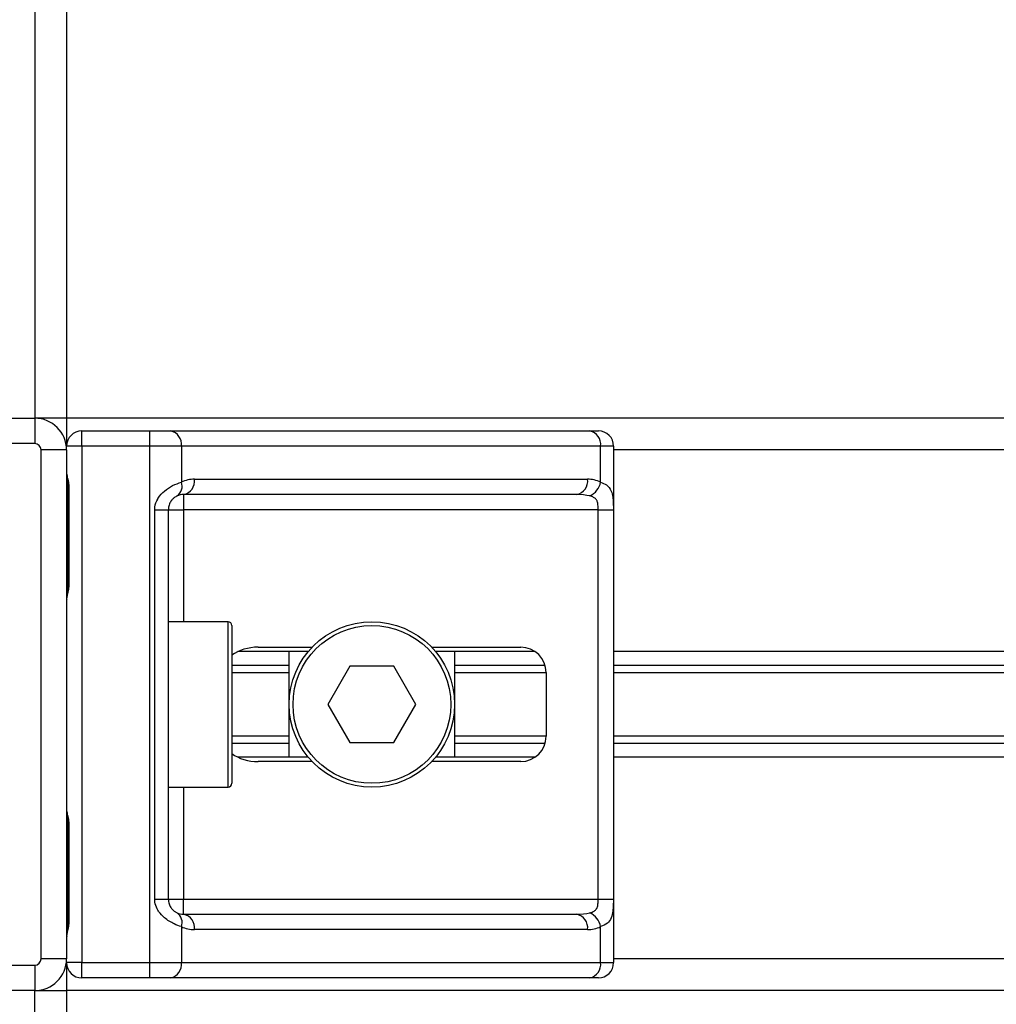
# Model space of a CAD drawing. Header units: millimetres. Extents: x 0 to 420, y 0 to 297.
# Tile 14 of 77: x 95.79 to 103.48, y 180.51 to 188.26. Entities that reach past the tile are written whole.
import ezdxf

# ---------------------------------------------------------------- set-up
doc = ezdxf.new("R2010")
doc.units = ezdxf.units.MM

msp = doc.modelspace()

# ---------------------------------------------------------------- linework, layer by layer
at = {"color": 7, "linetype": 'Continuous', "lineweight": 25}
for p, q in [((95.9103, 248.2529), (95.9103, 185.1245)), ((96.1608, 248.2529), (96.1608, 185.1245)), ((91.9021, 185.1245), (95.9103, 185.1245)), ((96.1608, 185.1245), (95.9103, 185.1245)), ((95.9103, 185.1245), (95.9103, 184.9241)), ((183.8392, 185.1245), (96.1608, 185.1245)), ((96.1608, 185.1245), (96.1608, 184.9041)), ((96.2811, 184.9041), (96.2811, 185.0243)), ((96.2811, 185.0243), (96.8172, 185.0243)), ((96.8172, 184.9041), (96.8172, 185.0243)), ((96.8172, 185.0243), (96.9801, 185.0243)), ((96.9801, 185.0243), (100.2818, 185.0243)), ((100.2818, 185.0243), (100.3493, 185.0243)), ((95.9103, 184.9241), (91.9021, 184.9241)), ((96.2811, 184.9041), (96.1608, 184.9041)), ((96.2811, 184.9041), (96.2811, 180.8358)), ((96.8172, 184.9041), (96.2811, 184.9041)), ((96.8172, 180.8358), (96.8172, 184.9041)), ((97.0652, 184.9041), (96.8172, 184.9041)), ((97.0652, 184.9041), (97.0652, 184.6206)), ((100.3669, 184.9041), (97.0652, 184.9041)), ((100.3669, 184.6206), (100.3669, 184.9041)), ((100.4696, 184.9041), (100.3669, 184.9041)), ((100.4696, 184.9041), (100.4696, 180.8358)), ((95.9604, 180.8659), (95.9604, 184.874)), ((96.1608, 184.874), (95.9604, 184.874)), ((96.1608, 184.874), (96.1608, 180.8659)), ((179.5304, 184.874), (100.4696, 184.874)), ((97.1677, 184.6435), (100.2643, 184.6435)), ((96.1716, 184.5734), (96.1716, 183.8219)), ((96.1716, 184.5734), (96.1792, 184.5734)), ((96.1792, 184.5734), (96.1792, 183.8219)), ((100.1793, 184.5233), (97.0827, 184.5233)), ((97.0827, 184.5233), (97.0827, 184.403)), ((96.8553, 181.3368), (96.8553, 184.403)), ((96.8553, 184.403), (96.9624, 184.403)), ((96.9624, 184.403), (96.9624, 181.3368)), ((96.9624, 184.403), (97.0827, 184.403)), ((100.348, 184.403), (97.0827, 184.403)), ((97.0827, 184.403), (97.0827, 183.5213)), ((100.348, 184.403), (100.4675, 184.403)), ((100.348, 181.3368), (100.348, 184.403)), ((100.4675, 184.403), (100.4675, 181.3368)), ((96.1716, 183.8219), (96.1792, 183.8219)), ((97.4334, 183.5213), (96.9624, 183.5213)), ((97.4334, 182.2186), (97.4334, 183.5213)), ((97.4635, 183.4912), (97.4635, 182.2487)), ((98.0644, 183.2858), (97.5108, 183.2858)), ((97.671, 183.3208), (98.0957, 183.3208)), ((97.9144, 182.4541), (97.9144, 183.2858)), ((99.0357, 183.3208), (99.7379, 183.3208)), ((99.8512, 183.2858), (99.067, 183.2858)), ((99.217, 183.2858), (99.217, 182.4541)), ((179.5304, 183.2858), (100.4696, 183.2858)), ((97.9144, 183.1772), (97.4635, 183.1772)), ((97.9144, 183.1196), (97.4635, 183.1196)), ((98.3921, 183.1705), (98.2186, 182.8699)), ((98.7393, 183.1705), (98.3921, 183.1705)), ((98.9128, 182.8699), (98.7393, 183.1705)), ((99.9302, 183.1772), (99.217, 183.1772)), ((99.9383, 183.1196), (99.217, 183.1196)), ((99.9383, 183.1204), (99.9383, 182.6194)), ((179.5304, 183.1772), (100.4696, 183.1772)), ((179.5304, 183.1196), (100.4696, 183.1196)), ((98.2186, 182.8699), (98.3921, 182.5693)), ((98.7393, 182.5693), (98.9128, 182.8699)), ((97.9144, 182.6202), (97.4635, 182.6202)), ((99.9383, 182.6202), (99.217, 182.6202)), ((179.5304, 182.6202), (100.4696, 182.6202)), ((97.9144, 182.5627), (97.4635, 182.5627)), ((98.3921, 182.5693), (98.7393, 182.5693)), ((99.9302, 182.5627), (99.217, 182.5627)), ((179.5304, 182.5627), (100.4696, 182.5627)), ((98.0644, 182.4541), (97.5108, 182.4541)), ((98.0957, 182.419), (97.671, 182.419)), ((99.7379, 182.419), (99.0357, 182.419)), ((99.8512, 182.4541), (99.067, 182.4541)), ((179.5304, 182.4541), (100.4696, 182.4541)), ((96.9624, 182.2186), (97.4334, 182.2186)), ((97.0827, 182.2186), (97.0827, 181.3368)), ((96.1716, 181.918), (96.1716, 181.1665)), ((96.1716, 181.918), (96.1792, 181.918)), ((96.1792, 181.918), (96.1792, 181.1665)), ((96.8553, 181.3368), (96.9624, 181.3368)), ((96.9624, 181.3368), (97.0827, 181.3368)), ((97.0827, 181.2166), (97.0827, 181.3368)), ((97.0827, 181.3368), (100.348, 181.3368)), ((100.348, 181.3368), (100.4675, 181.3368)), ((97.0827, 181.2166), (100.1793, 181.2166)), ((96.1716, 181.1665), (96.1792, 181.1665)), ((97.0652, 181.1193), (97.0652, 180.8358)), ((100.3669, 180.8358), (100.3669, 181.1193)), ((100.2643, 181.0963), (97.1677, 181.0963)), ((96.1608, 180.8659), (95.9604, 180.8659)), ((179.5304, 180.8659), (100.4696, 180.8659)), ((91.9021, 180.8158), (95.9103, 180.8158)), ((95.9103, 180.8158), (95.9103, 180.6153)), ((96.2811, 180.8358), (96.1608, 180.8358)), ((96.1608, 180.8358), (96.1608, 180.6153)), ((96.2811, 180.7155), (96.2811, 180.8358)), ((96.2811, 180.8358), (96.8172, 180.8358)), ((96.8172, 180.7155), (96.8172, 180.8358)), ((96.8172, 180.8358), (97.0652, 180.8358)), ((97.0652, 180.8358), (100.3669, 180.8358)), ((100.3669, 180.8358), (100.4696, 180.8358)), ((96.8172, 180.7155), (96.2811, 180.7155)), ((96.9801, 180.7155), (96.8172, 180.7155)), ((100.2818, 180.7155), (96.9801, 180.7155)), ((100.3493, 180.7155), (100.2818, 180.7155)), ((95.9103, 180.6153), (91.9021, 180.6153)), ((95.9103, 179.4129), (95.9103, 180.6153)), ((95.9103, 180.6153), (96.1608, 180.6153)), ((183.8392, 180.6153), (96.1608, 180.6153)), ((96.1608, 180.6153), (96.1608, 179.4129))]:
    msp.add_line(p, q, dxfattribs=at)
for radius in [0.6513, 0.6213]:
    msp.add_circle((98.5657, 182.8699), radius, dxfattribs=at)
for centre, radius, start, end in [((95.9103, 184.874), 0.2505, 0, 90), ((96.2811, 184.9041), 0.1202, 90, 180), ((96.9589, 184.9191), 0.1073, 351.95053, 78.57825), ((100.2606, 184.9191), 0.1073, 351.95053, 78.57825), ((100.3493, 184.9041), 0.1202, 0, 90), ((95.9103, 184.874), 0.0501, 0, 90), ((96.9791, 184.5877), 0.0922, 304.60987, 20.91019), ((97.1677, 184.403), 0.2405, 90, 115.24042), ((97.0614, 184.6285), 0.1073, 281.42175, 8.04947), ((100.158, 184.6285), 0.1073, 281.42175, 8.04947), ((100.2643, 184.403), 0.2405, 64.75958, 90), ((100.2151, 184.6516), 0.1549, 295.51601, 348.45149), ((97.0827, 184.403), 0.1202, 90, 115.24042), ((97.4334, 183.4912), 0.0301, 0, 90), ((99.7379, 183.1204), 0.2004, 0, 90), ((99.7379, 182.6194), 0.2004, 270, 0), ((97.4334, 182.2487), 0.0301, 270, 0), ((96.9791, 181.1522), 0.0922, 339.08981, 55.39013), ((97.0827, 181.3368), 0.1202, 244.75958, 270), ((97.0614, 181.1114), 0.1073, 351.95053, 78.57825), ((100.158, 181.1114), 0.1073, 351.95053, 78.57825), ((100.2151, 181.0883), 0.1549, 11.54851, 64.48399), ((97.1677, 181.3368), 0.2405, 244.75958, 270), ((100.2643, 181.3368), 0.2405, 270, 295.24042), ((95.9103, 180.8659), 0.0501, 270, 0), ((95.9103, 180.8659), 0.2505, 270, 0), ((96.2811, 180.8358), 0.1202, 180, 270), ((96.9589, 180.8208), 0.1073, 281.42175, 8.04947), ((100.2606, 180.8208), 0.1073, 281.42175, 8.04947), ((100.3493, 180.8358), 0.1202, 270, 0)]:
    msp.add_arc(centre, radius, start, end, dxfattribs=at)
for centre, major_axis, ratio, start_param, end_param in [((100.1793, 184.403), (0.2405, 0), 0.5, 1.130268, 1.570796), ((97.671, 183.1204), (0.2834, 0), 0.707107, 1.570796, 2.392391), ((97.671, 182.6194), (0.2834, 0), 0.707107, 3.890794, 4.712389), ((100.1793, 181.3368), (0.2405, 0), 0.5, 4.712389, 5.152917)]:
    msp.add_ellipse(centre, major_axis=major_axis, ratio=ratio, start_param=start_param, end_param=end_param, dxfattribs=at)
for points, knots in [([(96.1608, 184.6994), (96.161, 184.6959), (96.1617, 184.6821), (96.1668, 184.6622), (96.1736, 184.6311), (96.1784, 184.6054), (96.179, 184.5811), (96.1792, 184.5734)], [0, 0, 0, 0, 0.117258, 0.461179, 0.506976, 0.843163, 1, 1, 1, 1]), ([(96.1618, 184.6862), (96.1621, 184.6811), (96.1634, 184.655), (96.1716, 184.6122), (96.1714, 184.5738), (96.1713, 184.5594)], [0, 0, 0, 0, 0.132245, 0.674176, 1, 1, 1, 1]), ([(96.8553, 184.403), (96.8556, 184.4102), (96.8568, 184.4398), (96.8687, 184.4713), (96.8945, 184.514), (96.9323, 184.5551), (96.9998, 184.5977), (97.0427, 184.6127), (97.0652, 184.6206)], [0, 0, 0, 0, 0.062059, 0.25604, 0.281196, 0.496867, 0.736877, 1, 1, 1, 1]), ([(100.3669, 184.6206), (100.3832, 184.6142), (100.4207, 184.5995), (100.4502, 184.5599), (100.4613, 184.5141), (100.4659, 184.4724), (100.4673, 184.4382), (100.4675, 184.4113), (100.4675, 184.403)], [0, 0, 0, 0, 0.2204024, 0.5050019, 0.6931202, 0.7669429, 0.9288339, 1, 1, 1, 1]), ([(97.0314, 184.5118), (97.0243, 184.5081), (97.0123, 184.5019), (96.9957, 184.4866), (96.9824, 184.4704), (96.9697, 184.4488), (96.963, 184.4224), (96.9625, 184.4066), (96.9624, 184.403)], [0, 0, 0, 0, 0.273797, 0.462303, 0.499158, 0.704983, 0.933044, 1, 1, 1, 1]), ([(100.348, 184.403), (100.3478, 184.4163), (100.3474, 184.4398), (100.3427, 184.4638), (100.3346, 184.4816), (100.3253, 184.4926), (100.3069, 184.5046), (100.2924, 184.5088), (100.2818, 184.5118)], [0, 0, 0, 0, 0.2459514, 0.4382643, 0.4984306, 0.6829349, 0.7679658, 1, 1, 1, 1]), ([(96.1792, 183.8219), (96.1788, 183.8107), (96.1777, 183.7826), (96.1707, 183.7502), (96.1633, 183.719), (96.1618, 183.7053), (96.1608, 183.6959)], [0, 0, 0, 0, 0.226989, 0.569012, 0.702034, 1, 1, 1, 1]), ([(96.1701, 183.8219), (96.1703, 183.806), (96.1707, 183.7665), (96.1597, 183.7253), (96.1618, 183.7002), (96.1622, 183.6955)], [0, 0, 0, 0, 0.355306, 0.87926, 1, 1, 1, 1]), ([(96.1608, 182.044), (96.161, 182.0405), (96.1617, 182.0267), (96.1668, 182.0068), (96.1736, 181.9757), (96.1784, 181.95), (96.179, 181.9257), (96.1792, 181.918)], [0, 0, 0, 0, 0.1172575, 0.461179, 0.5069762, 0.8431627, 1, 1, 1, 1]), ([(96.1618, 182.0308), (96.1621, 182.0257), (96.1634, 181.9996), (96.1716, 181.9568), (96.1714, 181.9184), (96.1713, 181.904)], [0, 0, 0, 0, 0.132245, 0.674176, 1, 1, 1, 1]), ([(97.0652, 181.1193), (97.0466, 181.1257), (97.004, 181.1404), (96.9378, 181.1799), (96.8945, 181.2257), (96.8692, 181.2674), (96.8569, 181.3017), (96.8556, 181.3286), (96.8553, 181.3368)], [0, 0, 0, 0, 0.220402, 0.505002, 0.69312, 0.766943, 0.928834, 1, 1, 1, 1]), ([(96.9624, 181.3368), (96.9637, 181.3236), (96.9659, 181.3), (96.9783, 181.2761), (96.991, 181.2582), (97.0019, 181.2473), (97.0174, 181.2352), (97.0255, 181.2311), (97.0314, 181.228)], [0, 0, 0, 0, 0.245951, 0.438264, 0.498431, 0.682935, 0.767966, 1, 1, 1, 1]), ([(100.2818, 181.228), (100.2943, 181.2317), (100.3153, 181.2379), (100.3309, 181.2532), (100.3405, 181.2695), (100.3465, 181.291), (100.3478, 181.3175), (100.3479, 181.3332), (100.348, 181.3368)], [0, 0, 0, 0, 0.273797, 0.4623029, 0.4991581, 0.7049828, 0.9330438, 1, 1, 1, 1]), ([(100.4675, 181.3368), (100.4675, 181.3296), (100.4673, 181.3001), (100.466, 181.2686), (100.4612, 181.2258), (100.4519, 181.1847), (100.423, 181.1422), (100.3862, 181.1272), (100.3669, 181.1193)], [0, 0, 0, 0, 0.0620594, 0.25604, 0.2811965, 0.496867, 0.7368773, 1, 1, 1, 1]), ([(96.1792, 181.1665), (96.1788, 181.1553), (96.1777, 181.1272), (96.1707, 181.0948), (96.1633, 181.0636), (96.1618, 181.0499), (96.1608, 181.0405)], [0, 0, 0, 0, 0.226989, 0.569012, 0.702034, 1, 1, 1, 1]), ([(96.1701, 181.1665), (96.1703, 181.1506), (96.1707, 181.1111), (96.1597, 181.0699), (96.1618, 181.0448), (96.1622, 181.0401)], [0, 0, 0, 0, 0.355306, 0.87926, 1, 1, 1, 1])]:
    msp.add_open_spline(points, degree=3, knots=knots, dxfattribs=at)

doc.saveas('drawing.dxf')
